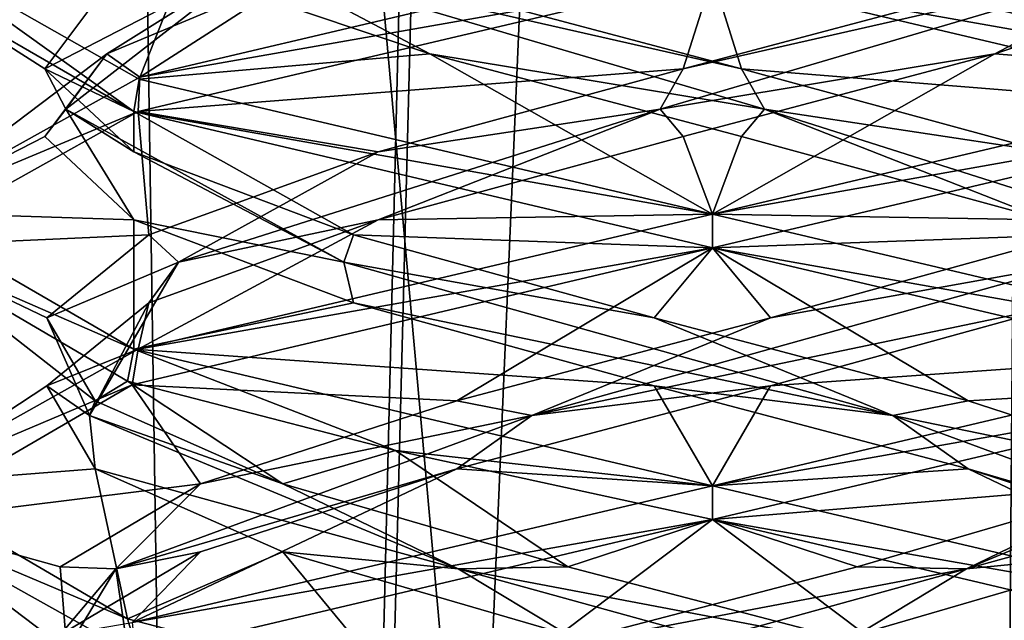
# Model space of a CAD drawing. Header units: millimetres. Extents: x -18.9 to 18.9, y -8.8 to 39.
# Tile 74 of 256: x -1.3 to 0.5, y 7.3 to 8.4. Entities that reach past the tile are written whole.
import ezdxf

# ---------------------------------------------------------------- set-up
doc = ezdxf.new("R2010")
doc.units = ezdxf.units.MM
doc.header["$LTSCALE"] = 65.185185
for name, color, linetype in [('15', 7, 'CONTINUOUS'), ('2014', 7, 'CONTINUOUS'), ('2023', 7, 'CONTINUOUS'), ('2024', 7, 'CONTINUOUS'), ('2025', 7, 'CONTINUOUS'), ('2035', 7, 'CONTINUOUS'), ('2036', 7, 'CONTINUOUS'), ('2037', 7, 'CONTINUOUS'), ('2047', 7, 'CONTINUOUS'), ('2048', 7, 'CONTINUOUS'), ('2049', 7, 'CONTINUOUS'), ('2068', 7, 'CONTINUOUS'), ('2069', 7, 'CONTINUOUS'), ('2070', 7, 'CONTINUOUS'), ('2169', 7, 'CONTINUOUS'), ('4', 7, 'CONTINUOUS')]:
    doc.layers.add(name, color=color, linetype=linetype)

msp = doc.modelspace()

# ---------------------------------------------------------------- linework, layer by layer
at = {"layer": '15', "color": 7, "linetype": 'Continuous'}
for points in [[(-5.0238, -3.5, 16.659), (0.4624, -3.5, 17.3939), (-2.2237, 26.4, 17.2571), (-5.0238, -3.5, 16.659)], [(0.4624, -3.5, 17.3939), (0.6996, 26.4, 17.3858), (-2.2237, 26.4, 17.2571), (0.4624, -3.5, 17.3939)], [(0.4624, -3.5, 17.3939), (5.9019, -3.5, 16.3685), (0.6996, 26.4, 17.3858), (0.4624, -3.5, 17.3939)]]:
    msp.add_3dface(points, dxfattribs=at)
at = {"layer": '2014', "color": 7, "linetype": 'Continuous'}
for points in [[(-1.5, 8.5007, -13.2966), (-1.0544, 8.2481, -14.3669), (-1.0646, 8.1887, -14.3568), (-1.5, 8.5007, -13.2966)], [(-1.4999, 8.4411, -13.283), (-1.5, 8.5007, -13.2966), (-1.0646, 8.1887, -14.3568), (-1.4999, 8.4411, -13.283)], [(0, 8.4375, -11.8), (0, 8.5, -11.8), (-1.0536, 8.2521, -12.2323), (0, 8.4375, -11.8)], [(-1.0565, 8.1887, -12.2352), (0, 8.4375, -11.8), (-1.0536, 8.2521, -12.2323), (-1.0565, 8.1887, -12.2352)], [(-1.4999, 8.0036, -13.283), (-1.0565, 8.1887, -12.2352), (-1.0536, 8.2521, -12.2323), (-1.4999, 8.0036, -13.283)], [(-1.0544, 8.2481, -14.3669), (0, 8, -14.8), (-1.0646, 8.1887, -14.3568), (-1.0544, 8.2481, -14.3669)], [(-1.4999, 7.9406, -13.2852), (-1.0565, 8.1887, -12.2352), (-1.4999, 8.0036, -13.283), (-1.4999, 7.9406, -13.2852)], [(0, 8, -14.8), (0, 7.9375, -14.8), (-1.0646, 8.1887, -14.3568), (0, 8, -14.8)], [(-1.0646, 7.7512, -14.3568), (-1.4999, 7.9406, -13.2852), (-1.4999, 8.0036, -13.283), (-1.0646, 7.7512, -14.3568)], [(0, 7.9375, -11.8), (0, 8, -11.8), (-1.0565, 7.7512, -12.2352), (0, 7.9375, -11.8)], [(-1.0764, 7.6923, -14.3447), (-1.4999, 7.9406, -13.2852), (-1.0646, 7.7512, -14.3568), (-1.0764, 7.6923, -14.3447)], [(-1.0673, 7.6855, -12.2461), (0, 7.9375, -11.8), (-1.0565, 7.7512, -12.2352), (-1.0673, 7.6855, -12.2461)], [(-1.4999, 7.5031, -13.2852), (-1.0673, 7.6855, -12.2461), (-1.0565, 7.7512, -12.2352), (-1.4999, 7.5031, -13.2852)], [(-0.583, 7.5646, -14.6821), (-1.0764, 7.6923, -14.3447), (-1.0646, 7.7512, -14.3568), (-0.583, 7.5646, -14.6821)], [(0, 7.5, -14.8), (-0.583, 7.5646, -14.6821), (-1.0646, 7.7512, -14.3568), (0, 7.5, -14.8)], [(-1.4999, 7.4343, -13.3149), (-1.0673, 7.6855, -12.2461), (-1.4999, 7.5031, -13.2852), (-1.4999, 7.4343, -13.3149)], [(0, 7.4375, -14.8), (-0.583, 7.5646, -14.6821), (0, 7.5, -14.8), (0, 7.4375, -14.8)], [(-1.0764, 7.2548, -14.3447), (-1.4999, 7.4343, -13.3149), (-1.4999, 7.5031, -13.2852), (-1.0764, 7.2548, -14.3447)], [(0, 7.4375, -11.8), (0, 7.5, -11.8), (-1.0673, 7.248, -12.2461), (0, 7.4375, -11.8)], [(-1.055, 7.1858, -14.3663), (-1.4999, 7.4343, -13.3149), (-1.0764, 7.2548, -14.3447), (-1.055, 7.1858, -14.3663)], [(-1.0611, 7.1874, -12.2398), (0, 7.4375, -11.8), (-1.0673, 7.248, -12.2461), (-1.0611, 7.1874, -12.2398)], [(-0.583, 7.1271, -14.6821), (-1.055, 7.1858, -14.3663), (-1.0764, 7.2548, -14.3447), (-0.583, 7.1271, -14.6821)]]:
    msp.add_3dface(points, dxfattribs=at)
at = {"layer": '2023', "color": 7, "linetype": 'Continuous'}
for points in [[(-1.0544, 8.2481, -14.3669), (-1.5, 8.5007, -13.2966), (-0.9753, 8.4479, -14.0484), (-1.0544, 8.2481, -14.3669)], [(-0.5196, 8.2951, -14.4142), (-1.0544, 8.2481, -14.3669), (-0.9753, 8.4479, -14.0484), (-0.5196, 8.2951, -14.4142)], [(0, 8, -14.8), (-1.0544, 8.2481, -14.3669), (-0.5196, 8.2951, -14.4142), (0, 8, -14.8)], [(0.0536, 8.1424, -14.5282), (0, 8, -14.8), (-0.5196, 8.2951, -14.4142), (0.0536, 8.1424, -14.5282)], [(0.6147, 7.9896, -14.3647), (0, 8, -14.8), (0.0536, 8.1424, -14.5282), (0.6147, 7.9896, -14.3647)], [(0, 8, -14.8), (0.6147, 7.9896, -14.3647), (1.0658, 7.7484, -14.3555), (0, 8, -14.8)], [(0.7902, 7.3785, -12.3583), (0.2661, 7.2257, -12.0998), (1.0656, 7.2515, -12.2443), (0.7902, 7.3785, -12.3583)]]:
    msp.add_3dface(points, dxfattribs=at)
at = {"layer": '2024', "color": 7, "linetype": 'Continuous'}
for points in [[(-0.5196, 8.2951, -14.4142), (-0.9753, 8.4479, -14.0484), (-0.8606, 8.4752, -14.1266), (-0.5196, 8.2951, -14.4142)], [(0.096, 8.1931, -14.4894), (-0.5196, 8.2951, -14.4142), (-0.8606, 8.4752, -14.1266), (0.096, 8.1931, -14.4894)], [(0.096, 8.1931, -14.4894), (-0.8606, 8.4752, -14.1266), (0.0536, 8.2674, -14.5282), (0.096, 8.1931, -14.4894)], [(0.0536, 8.2674, -14.5282), (-0.8606, 8.4752, -14.1266), (-0.5196, 8.4201, -14.4142), (0.0536, 8.2674, -14.5282)], [(0.0536, 8.1424, -14.5282), (-0.5196, 8.2951, -14.4142), (0.096, 8.1931, -14.4894), (0.0536, 8.1424, -14.5282)], [(0.6147, 8.1146, -14.3647), (0.096, 8.1931, -14.4894), (0.0536, 8.2674, -14.5282), (0.6147, 8.1146, -14.3647)], [(0.6147, 7.9896, -14.3647), (0.0536, 8.1424, -14.5282), (0.096, 8.1931, -14.4894), (0.6147, 7.9896, -14.3647)], [(0.9821, 7.9111, -13.9779), (0.6147, 7.9896, -14.3647), (0.096, 8.1931, -14.4894), (0.9821, 7.9111, -13.9779)], [(0.9821, 7.9111, -13.9779), (0.096, 8.1931, -14.4894), (0.6147, 8.1146, -14.3647), (0.9821, 7.9111, -13.9779)], [(0.4677, 7.347, -12.2022), (1.1358, 7.5312, -12.8295), (1.1462, 7.629, -12.968), (0.4677, 7.347, -12.2022)], [(0.4677, 7.347, -12.2022), (1.1462, 7.629, -12.968), (0.7902, 7.5035, -12.3583), (0.4677, 7.347, -12.2022)], [(0.7902, 7.3785, -12.3583), (1.1358, 7.5312, -12.8295), (0.4677, 7.347, -12.2022), (0.7902, 7.3785, -12.3583)], [(0.2661, 7.3507, -12.0998), (0.4677, 7.347, -12.2022), (0.7902, 7.5035, -12.3583), (0.2661, 7.3507, -12.0998)], [(0.2661, 7.2257, -12.0998), (0.7902, 7.3785, -12.3583), (0.4677, 7.347, -12.2022), (0.2661, 7.2257, -12.0998)], [(-0.5545, 7.0649, -12.2434), (0.2661, 7.2257, -12.0998), (0.4677, 7.347, -12.2022), (-0.5545, 7.0649, -12.2434)], [(-0.5545, 7.0649, -12.2434), (0.4677, 7.347, -12.2022), (-0.3182, 7.1979, -12.1125), (-0.5545, 7.0649, -12.2434)], [(-0.3182, 7.1979, -12.1125), (0.4677, 7.347, -12.2022), (0.2661, 7.3507, -12.0998), (-0.3182, 7.1979, -12.1125)]]:
    msp.add_3dface(points, dxfattribs=at)
at = {"layer": '2025', "color": 7, "linetype": 'Continuous'}
for points in [[(0, 8.4375, -14.8), (0.0536, 8.2674, -14.5282), (-0.5196, 8.4201, -14.4142), (0, 8.4375, -14.8)], [(0.0536, 8.2674, -14.5282), (0, 8.4375, -14.8), (1.0658, 8.1859, -14.3555), (0.0536, 8.2674, -14.5282)], [(0.6147, 8.1146, -14.3647), (0.0536, 8.2674, -14.5282), (1.0658, 8.1859, -14.3555), (0.6147, 8.1146, -14.3647)], [(0, 7.4375, -11.8), (0.7902, 7.5035, -12.3583), (1.0656, 7.689, -12.2443), (0, 7.4375, -11.8)], [(0, 7.4375, -11.8), (0.2661, 7.3507, -12.0998), (0.7902, 7.5035, -12.3583), (0, 7.4375, -11.8)], [(0, 7.4375, -11.8), (-1.0611, 7.1874, -12.2398), (-0.3182, 7.1979, -12.1125), (0, 7.4375, -11.8)], [(0, 7.4375, -11.8), (-0.3182, 7.1979, -12.1125), (0.2661, 7.3507, -12.0998), (0, 7.4375, -11.8)]]:
    msp.add_3dface(points, dxfattribs=at)
at = {"layer": '2035', "color": 7, "linetype": 'Continuous'}
for points in [[(0, 8.5, -14.8), (0.7484, 8.4479, -14.2753), (1.0657, 8.2485, -14.3556), (0, 8.5, -14.8)], [(0.6605, 7.8368, -12.2632), (0.1071, 7.684, -12.0753), (1.0659, 7.7516, -12.2446), (0.6605, 7.8368, -12.2632)], [(0.1071, 7.684, -12.0753), (0, 7.5, -11.8), (1.0659, 7.7516, -12.2446), (0.1071, 7.684, -12.0753)], [(-0.4705, 7.5312, -12.1642), (0, 7.5, -11.8), (0.1071, 7.684, -12.0753), (-0.4705, 7.5312, -12.1642)], [(-1.0673, 7.248, -12.2461), (0, 7.5, -11.8), (-0.4705, 7.5312, -12.1642), (-1.0673, 7.248, -12.2461)], [(-0.9417, 7.3785, -12.5098), (-1.0673, 7.248, -12.2461), (-0.4705, 7.5312, -12.1642), (-0.9417, 7.3785, -12.5098)], [(-1.2002, 7.2257, -13.0339), (-1.0673, 7.248, -12.2461), (-0.9417, 7.3785, -12.5098), (-1.2002, 7.2257, -13.0339)]]:
    msp.add_3dface(points, dxfattribs=at)
at = {"layer": '2036', "color": 7, "linetype": 'Continuous'}
for points in [[(0.1071, 7.809, -12.0753), (0.6779, 7.9111, -12.3179), (0.6605, 7.9618, -12.2632), (0.1071, 7.809, -12.0753)], [(-0.332, 7.629, -12.1538), (0.6605, 7.8368, -12.2632), (0.6779, 7.9111, -12.3179), (-0.332, 7.629, -12.1538)], [(-0.332, 7.629, -12.1538), (0.6779, 7.9111, -12.3179), (0.1071, 7.809, -12.0753), (-0.332, 7.629, -12.1538)], [(0.1071, 7.684, -12.0753), (0.6605, 7.8368, -12.2632), (-0.332, 7.629, -12.1538), (0.1071, 7.684, -12.0753)], [(-0.4705, 7.6562, -12.1642), (-0.332, 7.629, -12.1538), (0.1071, 7.809, -12.0753), (-0.4705, 7.6562, -12.1642)], [(-0.4705, 7.5312, -12.1642), (0.1071, 7.684, -12.0753), (-0.332, 7.629, -12.1538), (-0.4705, 7.5312, -12.1642)], [(-0.9417, 7.5035, -12.5098), (-0.332, 7.629, -12.1538), (-0.4705, 7.6562, -12.1642), (-0.9417, 7.5035, -12.5098)], [(-1.0978, 7.347, -12.8323), (-0.4705, 7.5312, -12.1642), (-0.332, 7.629, -12.1538), (-1.0978, 7.347, -12.8323)], [(-1.0978, 7.347, -12.8323), (-0.332, 7.629, -12.1538), (-0.9417, 7.5035, -12.5098), (-1.0978, 7.347, -12.8323)], [(-0.9417, 7.3785, -12.5098), (-0.4705, 7.5312, -12.1642), (-1.0978, 7.347, -12.8323), (-0.9417, 7.3785, -12.5098)], [(-1.2002, 7.3507, -13.0339), (-1.0978, 7.347, -12.8323), (-0.9417, 7.5035, -12.5098), (-1.2002, 7.3507, -13.0339)], [(-1.2002, 7.2257, -13.0339), (-0.9417, 7.3785, -12.5098), (-1.0978, 7.347, -12.8323), (-1.2002, 7.2257, -13.0339)], [(-1.1875, 7.1979, -13.6182), (-1.0978, 7.347, -12.8323), (-1.2002, 7.3507, -13.0339), (-1.1875, 7.1979, -13.6182)], [(-1.0566, 7.0649, -13.8545), (-1.2002, 7.2257, -13.0339), (-1.0978, 7.347, -12.8323), (-1.0566, 7.0649, -13.8545)], [(-1.0566, 7.0649, -13.8545), (-1.0978, 7.347, -12.8323), (-1.1875, 7.1979, -13.6182), (-1.0566, 7.0649, -13.8545)]]:
    msp.add_3dface(points, dxfattribs=at)
at = {"layer": '2037', "color": 7, "linetype": 'Continuous'}
for points in [[(0, 7.9375, -11.8), (0.6605, 7.9618, -12.2632), (1.0659, 8.1891, -12.2446), (0, 7.9375, -11.8)], [(0, 7.9375, -11.8), (0.1071, 7.809, -12.0753), (0.6605, 7.9618, -12.2632), (0, 7.9375, -11.8)], [(0, 7.9375, -11.8), (-1.0673, 7.6855, -12.2461), (-0.4705, 7.6562, -12.1642), (0, 7.9375, -11.8)], [(0, 7.9375, -11.8), (-0.4705, 7.6562, -12.1642), (0.1071, 7.809, -12.0753), (0, 7.9375, -11.8)], [(-1.0673, 7.6855, -12.2461), (-1.4999, 7.4343, -13.3149), (-0.9417, 7.5035, -12.5098), (-1.0673, 7.6855, -12.2461)], [(-1.0673, 7.6855, -12.2461), (-0.9417, 7.5035, -12.5098), (-0.4705, 7.6562, -12.1642), (-1.0673, 7.6855, -12.2461)], [(-1.4999, 7.4343, -13.3149), (-1.2002, 7.3507, -13.0339), (-0.9417, 7.5035, -12.5098), (-1.4999, 7.4343, -13.3149)], [(-1.4999, 7.4343, -13.3149), (-1.055, 7.1858, -14.3663), (-1.1875, 7.1979, -13.6182), (-1.4999, 7.4343, -13.3149)], [(-1.4999, 7.4343, -13.3149), (-1.1875, 7.1979, -13.6182), (-1.2002, 7.3507, -13.0339), (-1.4999, 7.4343, -13.3149)]]:
    msp.add_3dface(points, dxfattribs=at)
at = {"layer": '2047', "color": 7, "linetype": 'Continuous'}
for points in [[(0.9753, 8.4479, -12.5516), (0.5196, 8.2951, -12.1858), (1.0649, 8.2513, -12.2436), (0.9753, 8.4479, -12.5516)], [(-0.0536, 8.1424, -12.0718), (0, 8, -11.8), (0.5196, 8.2951, -12.1858), (-0.0536, 8.1424, -12.0718)], [(0.5196, 8.2951, -12.1858), (0, 8, -11.8), (1.0649, 8.2513, -12.2436), (0.5196, 8.2951, -12.1858)], [(-0.6147, 7.9896, -12.2353), (0, 8, -11.8), (-0.0536, 8.1424, -12.0718), (-0.6147, 7.9896, -12.2353)], [(-1.0565, 7.7512, -12.2352), (0, 8, -11.8), (-0.6147, 7.9896, -12.2353), (-1.0565, 7.7512, -12.2352)], [(-1.0368, 7.8368, -12.6395), (-1.0565, 7.7512, -12.2352), (-0.6147, 7.9896, -12.2353), (-1.0368, 7.8368, -12.6395)], [(-1.2247, 7.684, -13.1929), (-1.0565, 7.7512, -12.2352), (-1.0368, 7.8368, -12.6395), (-1.2247, 7.684, -13.1929)], [(-1.4999, 7.5031, -13.2852), (-1.0565, 7.7512, -12.2352), (-1.2247, 7.684, -13.1929), (-1.4999, 7.5031, -13.2852)], [(-1.1358, 7.5312, -13.7705), (-1.4999, 7.5031, -13.2852), (-1.2247, 7.684, -13.1929), (-1.1358, 7.5312, -13.7705)], [(-1.0764, 7.2548, -14.3447), (-1.4999, 7.5031, -13.2852), (-1.1358, 7.5312, -13.7705), (-1.0764, 7.2548, -14.3447)], [(-0.7902, 7.3785, -14.2417), (-1.0764, 7.2548, -14.3447), (-1.1358, 7.5312, -13.7705), (-0.7902, 7.3785, -14.2417)], [(-0.583, 7.1271, -14.6821), (-1.0764, 7.2548, -14.3447), (-0.7902, 7.3785, -14.2417), (-0.583, 7.1271, -14.6821)], [(-0.2661, 7.2257, -14.5002), (-0.583, 7.1271, -14.6821), (-0.7902, 7.3785, -14.2417), (-0.2661, 7.2257, -14.5002)]]:
    msp.add_3dface(points, dxfattribs=at)
at = {"layer": '2048', "color": 7, "linetype": 'Continuous'}
for points in [[(-0.096, 8.1931, -12.1106), (0.5196, 8.2951, -12.1858), (0.8606, 8.4752, -12.4734), (-0.096, 8.1931, -12.1106)], [(-0.096, 8.1931, -12.1106), (0.8606, 8.4752, -12.4734), (-0.0536, 8.2674, -12.0718), (-0.096, 8.1931, -12.1106)], [(-0.0536, 8.2674, -12.0718), (0.8606, 8.4752, -12.4734), (0.5196, 8.4201, -12.1858), (-0.0536, 8.2674, -12.0718)], [(0.5196, 8.2951, -12.1858), (0.9753, 8.4479, -12.5516), (0.8606, 8.4752, -12.4734), (0.5196, 8.2951, -12.1858)], [(-0.0536, 8.1424, -12.0718), (0.5196, 8.2951, -12.1858), (-0.096, 8.1931, -12.1106), (-0.0536, 8.1424, -12.0718)], [(-0.6147, 8.1146, -12.2353), (-0.096, 8.1931, -12.1106), (-0.0536, 8.2674, -12.0718), (-0.6147, 8.1146, -12.2353)], [(-0.9821, 7.9111, -12.6221), (-0.6147, 7.9896, -12.2353), (-0.096, 8.1931, -12.1106), (-0.9821, 7.9111, -12.6221)], [(-0.9821, 7.9111, -12.6221), (-0.096, 8.1931, -12.1106), (-0.6147, 8.1146, -12.2353), (-0.9821, 7.9111, -12.6221)], [(-0.6147, 7.9896, -12.2353), (-0.0536, 8.1424, -12.0718), (-0.096, 8.1931, -12.1106), (-0.6147, 7.9896, -12.2353)], [(-1.0368, 7.9618, -12.6395), (-0.9821, 7.9111, -12.6221), (-0.6147, 8.1146, -12.2353), (-1.0368, 7.9618, -12.6395)], [(-1.0368, 7.8368, -12.6395), (-0.6147, 7.9896, -12.2353), (-0.9821, 7.9111, -12.6221), (-1.0368, 7.8368, -12.6395)], [(-1.2247, 7.809, -13.1929), (-0.9821, 7.9111, -12.6221), (-1.0368, 7.9618, -12.6395), (-1.2247, 7.809, -13.1929)], [(-1.1462, 7.629, -13.632), (-0.9821, 7.9111, -12.6221), (-1.2247, 7.809, -13.1929), (-1.1462, 7.629, -13.632)], [(-1.1462, 7.629, -13.632), (-1.0368, 7.8368, -12.6395), (-0.9821, 7.9111, -12.6221), (-1.1462, 7.629, -13.632)], [(-1.2247, 7.684, -13.1929), (-1.0368, 7.8368, -12.6395), (-1.1462, 7.629, -13.632), (-1.2247, 7.684, -13.1929)], [(-1.1358, 7.6562, -13.7705), (-1.1462, 7.629, -13.632), (-1.2247, 7.809, -13.1929), (-1.1358, 7.6562, -13.7705)], [(-1.1358, 7.5312, -13.7705), (-1.2247, 7.684, -13.1929), (-1.1462, 7.629, -13.632), (-1.1358, 7.5312, -13.7705)], [(-0.7902, 7.5035, -14.2417), (-1.1462, 7.629, -13.632), (-1.1358, 7.6562, -13.7705), (-0.7902, 7.5035, -14.2417)], [(-0.4677, 7.347, -14.3978), (-1.1358, 7.5312, -13.7705), (-1.1462, 7.629, -13.632), (-0.4677, 7.347, -14.3978)], [(-0.4677, 7.347, -14.3978), (-1.1462, 7.629, -13.632), (-0.7902, 7.5035, -14.2417), (-0.4677, 7.347, -14.3978)], [(-0.7902, 7.3785, -14.2417), (-1.1358, 7.5312, -13.7705), (-0.4677, 7.347, -14.3978), (-0.7902, 7.3785, -14.2417)], [(-0.2661, 7.3507, -14.5002), (-0.4677, 7.347, -14.3978), (-0.7902, 7.5035, -14.2417), (-0.2661, 7.3507, -14.5002)], [(-0.2661, 7.2257, -14.5002), (-0.7902, 7.3785, -14.2417), (-0.4677, 7.347, -14.3978), (-0.2661, 7.2257, -14.5002)], [(0.3182, 7.1979, -14.4875), (-0.4677, 7.347, -14.3978), (-0.2661, 7.3507, -14.5002), (0.3182, 7.1979, -14.4875)], [(0.5545, 7.0649, -14.3566), (-0.2661, 7.2257, -14.5002), (-0.4677, 7.347, -14.3978), (0.5545, 7.0649, -14.3566)], [(0.5545, 7.0649, -14.3566), (-0.4677, 7.347, -14.3978), (0.3182, 7.1979, -14.4875), (0.5545, 7.0649, -14.3566)]]:
    msp.add_3dface(points, dxfattribs=at)
at = {"layer": '2049', "color": 7, "linetype": 'Continuous'}
for points in [[(0, 8.4375, -11.8), (-1.0565, 8.1887, -12.2352), (-0.0536, 8.2674, -12.0718), (0, 8.4375, -11.8)], [(0, 8.4375, -11.8), (-0.0536, 8.2674, -12.0718), (0.5196, 8.4201, -12.1858), (0, 8.4375, -11.8)], [(-1.0565, 8.1887, -12.2352), (-0.6147, 8.1146, -12.2353), (-0.0536, 8.2674, -12.0718), (-1.0565, 8.1887, -12.2352)], [(-1.0565, 8.1887, -12.2352), (-1.4999, 7.9406, -13.2852), (-1.0368, 7.9618, -12.6395), (-1.0565, 8.1887, -12.2352)], [(-1.0565, 8.1887, -12.2352), (-1.0368, 7.9618, -12.6395), (-0.6147, 8.1146, -12.2353), (-1.0565, 8.1887, -12.2352)], [(-1.4999, 7.9406, -13.2852), (-1.2247, 7.809, -13.1929), (-1.0368, 7.9618, -12.6395), (-1.4999, 7.9406, -13.2852)], [(-1.4999, 7.9406, -13.2852), (-1.0764, 7.6923, -14.3447), (-1.1358, 7.6562, -13.7705), (-1.4999, 7.9406, -13.2852)], [(-1.4999, 7.9406, -13.2852), (-1.1358, 7.6562, -13.7705), (-1.2247, 7.809, -13.1929), (-1.4999, 7.9406, -13.2852)], [(-1.0764, 7.6923, -14.3447), (-0.7902, 7.5035, -14.2417), (-1.1358, 7.6562, -13.7705), (-1.0764, 7.6923, -14.3447)], [(-1.0764, 7.6923, -14.3447), (-0.583, 7.5646, -14.6821), (-0.7902, 7.5035, -14.2417), (-1.0764, 7.6923, -14.3447)], [(-0.583, 7.5646, -14.6821), (-0.2661, 7.3507, -14.5002), (-0.7902, 7.5035, -14.2417), (-0.583, 7.5646, -14.6821)], [(-0.583, 7.5646, -14.6821), (0, 7.4375, -14.8), (-0.2661, 7.3507, -14.5002), (-0.583, 7.5646, -14.6821)], [(0, 7.4375, -14.8), (0.3182, 7.1979, -14.4875), (-0.2661, 7.3507, -14.5002), (0, 7.4375, -14.8)], [(0.3182, 7.1979, -14.4875), (0, 7.4375, -14.8), (1.0695, 7.1848, -14.3517), (0.3182, 7.1979, -14.4875)]]:
    msp.add_3dface(points, dxfattribs=at)
at = {"layer": '2068', "color": 7, "linetype": 'Continuous'}
for points in [[(-1.0536, 8.2521, -12.2323), (0, 8.5, -11.8), (-0.7484, 8.4479, -12.3247), (-1.0536, 8.2521, -12.2323)], [(-1.1142, 8.2951, -12.7804), (-1.0536, 8.2521, -12.2323), (-0.7484, 8.4479, -12.3247), (-1.1142, 8.2951, -12.7804)], [(-1.4999, 8.0036, -13.283), (-1.0536, 8.2521, -12.2323), (-1.1142, 8.2951, -12.7804), (-1.4999, 8.0036, -13.283)], [(-1.2282, 8.1424, -13.3536), (-1.4999, 8.0036, -13.283), (-1.1142, 8.2951, -12.7804), (-1.2282, 8.1424, -13.3536)], [(-1.0647, 7.9896, -13.9147), (-1.4999, 8.0036, -13.283), (-1.2282, 8.1424, -13.3536), (-1.0647, 7.9896, -13.9147)], [(-1.0646, 7.7512, -14.3568), (-1.4999, 8.0036, -13.283), (-1.0647, 7.9896, -13.9147), (-1.0646, 7.7512, -14.3568)], [(-0.6605, 7.8368, -14.3368), (-1.0646, 7.7512, -14.3568), (-1.0647, 7.9896, -13.9147), (-0.6605, 7.8368, -14.3368)], [(-0.1071, 7.684, -14.5247), (-1.0646, 7.7512, -14.3568), (-0.6605, 7.8368, -14.3368), (-0.1071, 7.684, -14.5247)], [(0, 7.5, -14.8), (-1.0646, 7.7512, -14.3568), (-0.1071, 7.684, -14.5247), (0, 7.5, -14.8)], [(0.4705, 7.5312, -14.4358), (0, 7.5, -14.8), (-0.1071, 7.684, -14.5247), (0.4705, 7.5312, -14.4358)], [(0, 7.5, -14.8), (0.4705, 7.5312, -14.4358), (1.0505, 7.253, -14.3708), (0, 7.5, -14.8)], [(0.4705, 7.5312, -14.4358), (0.9417, 7.3785, -14.0902), (1.0505, 7.253, -14.3708), (0.4705, 7.5312, -14.4358)]]:
    msp.add_3dface(points, dxfattribs=at)
at = {"layer": '2069', "color": 7, "linetype": 'Continuous'}
for points in [[(-1.1894, 8.1931, -13.396), (-0.8266, 8.4752, -12.4394), (-1.2282, 8.2674, -13.3536), (-1.1894, 8.1931, -13.396)], [(-1.2282, 8.2674, -13.3536), (-0.8266, 8.4752, -12.4394), (-1.1142, 8.4201, -12.7804), (-1.2282, 8.2674, -13.3536)], [(-1.1894, 8.1931, -13.396), (-1.1142, 8.2951, -12.7804), (-0.8266, 8.4752, -12.4394), (-1.1894, 8.1931, -13.396)], [(-1.1142, 8.2951, -12.7804), (-0.7484, 8.4479, -12.3247), (-0.8266, 8.4752, -12.4394), (-1.1142, 8.2951, -12.7804)], [(-1.2282, 8.1424, -13.3536), (-1.1142, 8.2951, -12.7804), (-1.1894, 8.1931, -13.396), (-1.2282, 8.1424, -13.3536)], [(-1.0647, 8.1146, -13.9147), (-1.1894, 8.1931, -13.396), (-1.2282, 8.2674, -13.3536), (-1.0647, 8.1146, -13.9147)], [(-1.0647, 7.9896, -13.9147), (-1.2282, 8.1424, -13.3536), (-1.1894, 8.1931, -13.396), (-1.0647, 7.9896, -13.9147)], [(-0.6779, 7.9111, -14.2821), (-1.0647, 7.9896, -13.9147), (-1.1894, 8.1931, -13.396), (-0.6779, 7.9111, -14.2821)], [(-0.6779, 7.9111, -14.2821), (-1.1894, 8.1931, -13.396), (-1.0647, 8.1146, -13.9147), (-0.6779, 7.9111, -14.2821)], [(-0.6605, 7.9618, -14.3368), (-0.6779, 7.9111, -14.2821), (-1.0647, 8.1146, -13.9147), (-0.6605, 7.9618, -14.3368)], [(-0.6605, 7.8368, -14.3368), (-1.0647, 7.9896, -13.9147), (-0.6779, 7.9111, -14.2821), (-0.6605, 7.8368, -14.3368)], [(-0.1071, 7.809, -14.5247), (-0.6779, 7.9111, -14.2821), (-0.6605, 7.9618, -14.3368), (-0.1071, 7.809, -14.5247)], [(0.332, 7.629, -14.4462), (-0.6605, 7.8368, -14.3368), (-0.6779, 7.9111, -14.2821), (0.332, 7.629, -14.4462)], [(0.332, 7.629, -14.4462), (-0.6779, 7.9111, -14.2821), (-0.1071, 7.809, -14.5247), (0.332, 7.629, -14.4462)], [(-0.1071, 7.684, -14.5247), (-0.6605, 7.8368, -14.3368), (0.332, 7.629, -14.4462), (-0.1071, 7.684, -14.5247)], [(0.4705, 7.6562, -14.4358), (0.332, 7.629, -14.4462), (-0.1071, 7.809, -14.5247), (0.4705, 7.6562, -14.4358)], [(0.4705, 7.5312, -14.4358), (-0.1071, 7.684, -14.5247), (0.332, 7.629, -14.4462), (0.4705, 7.5312, -14.4358)], [(0.9417, 7.5035, -14.0902), (0.332, 7.629, -14.4462), (0.4705, 7.6562, -14.4358), (0.9417, 7.5035, -14.0902)], [(1.0978, 7.347, -13.7677), (0.4705, 7.5312, -14.4358), (0.332, 7.629, -14.4462), (1.0978, 7.347, -13.7677)], [(1.0978, 7.347, -13.7677), (0.332, 7.629, -14.4462), (0.9417, 7.5035, -14.0902), (1.0978, 7.347, -13.7677)], [(0.9417, 7.3785, -14.0902), (0.4705, 7.5312, -14.4358), (1.0978, 7.347, -13.7677), (0.9417, 7.3785, -14.0902)]]:
    msp.add_3dface(points, dxfattribs=at)
at = {"layer": '2070', "color": 7, "linetype": 'Continuous'}
for points in [[(-1.4999, 8.4411, -13.283), (-1.0646, 8.1887, -14.3568), (-1.2282, 8.2674, -13.3536), (-1.4999, 8.4411, -13.283)], [(-1.4999, 8.4411, -13.283), (-1.2282, 8.2674, -13.3536), (-1.1142, 8.4201, -12.7804), (-1.4999, 8.4411, -13.283)], [(-1.0646, 8.1887, -14.3568), (-1.0647, 8.1146, -13.9147), (-1.2282, 8.2674, -13.3536), (-1.0646, 8.1887, -14.3568)], [(-1.0646, 8.1887, -14.3568), (-0.6605, 7.9618, -14.3368), (-1.0647, 8.1146, -13.9147), (-1.0646, 8.1887, -14.3568)], [(-1.0646, 8.1887, -14.3568), (0, 7.9375, -14.8), (-0.6605, 7.9618, -14.3368), (-1.0646, 8.1887, -14.3568)], [(0, 7.9375, -14.8), (-0.1071, 7.809, -14.5247), (-0.6605, 7.9618, -14.3368), (0, 7.9375, -14.8)], [(0, 7.9375, -14.8), (0.4705, 7.6562, -14.4358), (-0.1071, 7.809, -14.5247), (0, 7.9375, -14.8)], [(0.4705, 7.6562, -14.4358), (0, 7.9375, -14.8), (1.0505, 7.6905, -14.3708), (0.4705, 7.6562, -14.4358)], [(0.9417, 7.5035, -14.0902), (0.4705, 7.6562, -14.4358), (1.0505, 7.6905, -14.3708), (0.9417, 7.5035, -14.0902)]]:
    msp.add_3dface(points, dxfattribs=at)
at = {"layer": '2169', "color": 7, "linetype": 'Continuous'}
for points in [[(0, 8.4375, -14.8), (0, 8.5, -14.8), (1.0657, 8.2485, -14.3556), (0, 8.4375, -14.8)], [(1.0658, 8.1859, -14.3555), (0, 8.4375, -14.8), (1.0657, 8.2485, -14.3556), (1.0658, 8.1859, -14.3555)], [(0, 8, -11.8), (1.0659, 8.1891, -12.2446), (1.0649, 8.2513, -12.2436), (0, 8, -11.8)], [(0, 8, -11.8), (0, 7.9375, -11.8), (1.0659, 8.1891, -12.2446), (0, 8, -11.8)], [(0, 7.9375, -14.8), (0, 8, -14.8), (1.0658, 7.7484, -14.3555), (0, 7.9375, -14.8)], [(0, 7.9375, -14.8), (1.0658, 7.7484, -14.3555), (1.0505, 7.6905, -14.3708), (0, 7.9375, -14.8)], [(0, 7.5, -11.8), (1.0656, 7.689, -12.2443), (1.0659, 7.7516, -12.2446), (0, 7.5, -11.8)], [(0, 7.5, -11.8), (0, 7.4375, -11.8), (1.0656, 7.689, -12.2443), (0, 7.5, -11.8)], [(0, 7.4375, -14.8), (0, 7.5, -14.8), (1.0505, 7.253, -14.3708), (0, 7.4375, -14.8)], [(1.0695, 7.1848, -14.3517), (0, 7.4375, -14.8), (1.0505, 7.253, -14.3708), (1.0695, 7.1848, -14.3517)]]:
    msp.add_3dface(points, dxfattribs=at)
at = {"layer": '4', "color": 7, "linetype": 'Continuous'}
for points in [[(-2.2698, -3.5, -11.5768), (-1.3962, 32.4, -10.8154), (-0.8623, -3.5, -10.5837), (-2.2698, -3.5, -11.5768)], [(-1.3962, 32.4, -10.8154), (0, 32.4, -10.45), (-0.8623, -3.5, -10.5837), (-1.3962, 32.4, -10.8154)], [(0, 32.4, -10.45), (0, 29.7897, -10.45), (-0.8623, -3.5, -10.5837), (0, 32.4, -10.45)], [(0, 29.7897, -10.45), (0.5552, 29.6513, -10.5046), (-0.8623, -3.5, -10.5837), (0, 29.7897, -10.45)], [(-0.8623, -3.5, -10.5837), (0.5552, 29.6513, -10.5046), (0.8623, -3.5, -10.5837), (-0.8623, -3.5, -10.5837)]]:
    msp.add_3dface(points, dxfattribs=at)

doc.saveas('drawing.dxf')
